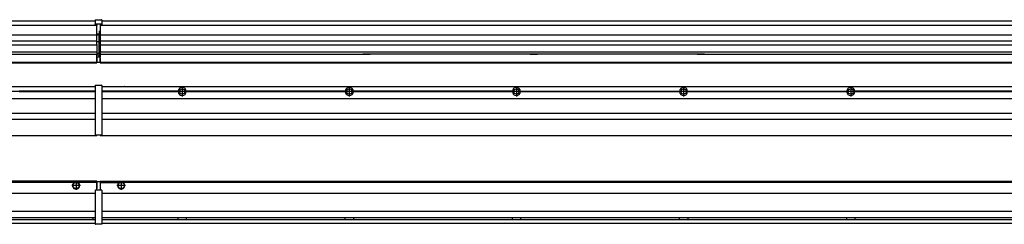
# Model space of a CAD drawing. Header units: inches. Extents: x -381 to 9045, y -418 to 176.
# Tile 22 of 31: x 1975 to 3154, y -171 to 73. Entities that reach past the tile are written whole.
import ezdxf

# ---------------------------------------------------------------- set-up
doc = ezdxf.new("R2010")
doc.units = ezdxf.units.IN
doc.linetypes.add('DOT_CENTER', pattern=[14, 12, -1, 0, -1])
doc.layers.add('1', color=7, linetype='Continuous')

# ---------------------------------------------------------------- blocks, each defined once
blk = doc.blocks.new('Modulo_izq__L-KT___16', base_point=(624.4, -70.9))
at = {"color": 7, "linetype": 'Continuous'}
for p, q in [((658.4, -6.5), (2065.9, -6.5)), ((2039.2, -6.5), (2039.2, -6.5)), ((2039.2, -6.5), (2046.6, -6.5)), ((2046.7, -6.5), (2046.6, -6.5)), ((2065.9, -5.2), (2066, -5.1)), ((2065.9, -5.2), (2065.9, -5.2)), ((2065.9, -5.3), (2065.9, -5.2)), ((2065.9, -5.3), (2065.9, -5.5)), ((2065.9, -5.5), (2065.9, -44.2)), ((2066, -5.1), (2066.1, -5)), ((2066, -5.1), (2066, -5.1)), ((2066, -5.1), (2066, -5.1)), ((2066.1, -5), (2066.2, -5)), ((2066.1, -5), (2066.1, -5)), ((2066.2, -5), (2073.4, -5)), ((2073.4, -5), (2073.4, -5)), ((2073.5, -5), (2073.4, -5)), ((2073.5, -5.1), (2073.5, -5)), ((2073.6, -5.1), (2073.5, -5.1)), ((2073.6, -5.1), (2073.6, -5.1)), ((2073.6, -5.2), (2073.6, -5.1)), ((2073.6, -5.2), (2073.6, -5.2)), ((2073.6, -5.3), (2073.6, -5.2)), ((2073.6, -5.3), (2073.6, -5.5)), ((2073.6, -5.5), (2073.6, -44.2)), ((658.4, -20.8), (2065.9, -20.8)), ((2065.9, -12.2), (1974.8, -12.2)), ((2065.9, -12.5), (1974.8, -12.5)), ((2065.9, -12.8), (1974.8, -12.8)), ((658.4, -38.5), (2065.9, -38.5)), ((658.4, -45.5), (2065.9, -45.5)), ((2065.9, -44.2), (2065.9, -44.5)), ((2065.9, -44.5), (2065.9, -44.5)), ((2065.9, -44.5), (2065.9, -55.2)), ((2073.6, -44.2), (2073.6, -44.5)), ((2073.6, -44.5), (2073.6, -44.5)), ((2073.6, -44.5), (2073.6, -55.2)), ((2065.9, -55.2), (2065.9, -55.2)), ((2065.9, -55.2), (2065.9, -55.7)), ((2065.9, -55.7), (2065.9, -64)), ((2073.6, -55.2), (2073.6, -55.2)), ((2073.6, -55.2), (2073.6, -55.7)), ((2073.6, -55.7), (2073.6, -64)), ((658.4, -65), (2067.9, -65)), ((2065.9, -64), (2065.9, -64.3)), ((2065.9, -64.3), (2065.9, -64.4)), ((2065.9, -64.3), (2065.9, -64.3)), ((2065.9, -64.4), (2066, -64.4)), ((2066, -64.4), (2066, -64.5)), ((2066, -64.5), (2066.1, -64.5)), ((2066, -64.5), (2066, -64.5)), ((2066.1, -64.5), (2066.2, -64.5)), ((2066.1, -64.5), (2066.1, -64.5)), ((2066.2, -64.5), (2073.4, -64.5)), ((2067.9, -64.5), (2067.9, -65)), ((2073.4, -64.5), (2073.4, -64.5)), ((2073.5, -64.5), (2073.4, -64.5)), ((2073.5, -64.5), (2073.5, -64.5)), ((2073.6, -64.5), (2073.5, -64.5)), ((2073.6, -64), (2073.6, -64.3)), ((2073.6, -64.3), (2073.6, -64.4)), ((2073.6, -64.3), (2073.6, -64.3)), ((2073.6, -64.4), (2073.6, -64.5)), ((2073.6, -64.4), (2073.6, -64.4))]:
    blk.add_line(p, q, dxfattribs=at)
at = {"layer": '1', "color": 2, "linetype": 'DOT_CENTER'}
blk.add_line((1975.8, -12.5), (1964, -12.5), dxfattribs=at)
blk = doc.blocks.new('Modulos_intermedio__FL-14___21', base_point=(2071.9, -65))
at = {"color": 7, "linetype": 'Continuous'}
for p, q in [((2073.6, -6.5), (3465.9, -6.5)), ((2093.2, -6.5), (2093.2, -6.5)), ((2093.2, -6.5), (2100.6, -6.5)), ((2100.7, -6.5), (2100.6, -6.5)), ((2167.2, -10.9), (2167.2, -11)), ((2165, -12.2), (2073.6, -12.2)), ((2165, -12.5), (2073.6, -12.5)), ((2165, -12.8), (2073.6, -12.8)), ((2073.6, -20.8), (3465.9, -20.8)), ((2165, -12.5), (2165, -12.2)), ((2165, -12.8), (2165, -12.5)), ((2167.2, -14.1), (2167.2, -14.1)), ((2174.8, -12.2), (2174.8, -12.5)), ((2365, -12.2), (2174.8, -12.2)), ((2365, -12.5), (2174.8, -12.5)), ((2174.8, -12.5), (2174.8, -12.8)), ((2365, -12.8), (2174.8, -12.8)), ((2365, -12.5), (2365, -12.2)), ((2365, -12.8), (2365, -12.5)), ((2565, -12.2), (2374.8, -12.2)), ((2374.8, -12.2), (2374.8, -12.5)), ((2565, -12.5), (2374.8, -12.5)), ((2374.8, -12.5), (2374.8, -12.8)), ((2565, -12.8), (2374.8, -12.8)), ((2565, -12.5), (2565, -12.2)), ((2565, -12.8), (2565, -12.5)), ((2574.8, -12.2), (2765, -12.2)), ((2574.8, -12.2), (2574.8, -12.5)), ((2574.8, -12.5), (2574.8, -12.8)), ((2765, -12.5), (2574.8, -12.5)), ((2765, -12.8), (2574.8, -12.8)), ((2765, -12.5), (2765, -12.2)), ((2765, -12.8), (2765, -12.5)), ((2774.8, -12.2), (2774.8, -12.5)), ((2774.8, -12.2), (2965, -12.2)), ((2774.8, -12.5), (2774.8, -12.8)), ((2965, -12.5), (2774.8, -12.5)), ((2965, -12.8), (2774.8, -12.8)), ((2965, -12.5), (2965, -12.2)), ((2965, -12.8), (2965, -12.5)), ((2974.8, -12.5), (2974.8, -12.2)), ((3165, -12.2), (2974.8, -12.2)), ((2974.8, -12.8), (2974.8, -12.5)), ((3165, -12.5), (2974.8, -12.5)), ((3165, -12.8), (2974.8, -12.8)), ((2073.6, -38.5), (3465.9, -38.5)), ((2073.6, -45.5), (3465.9, -45.5)), ((2071.9, -64.5), (2071.9, -65)), ((2071.9, -65), (3467.9, -65))]:
    blk.add_line(p, q, dxfattribs=at)
for centre in [(2169.9, -12.5), (2369.9, -12.5), (2569.9, -12.5), (2769.9, -12.5), (2969.9, -12.5)]:
    blk.add_circle(centre, 3.15, dxfattribs=at)
for centre, start, end in [((2169.9, -12.5), 3.5101, 176.4899), ((2369.9, -12.5), 3.5101, 176.4899), ((2569.9, -12.5), 3.5101, 176.4899), ((2769.9, -12.5), 3.5101, 176.4899), ((2969.9, -12.5), 3.5101, 176.4899), ((2169.9, -12.5), 183.5101, 356.4899), ((2369.9, -12.5), 183.5101, 356.4899), ((2569.9, -12.5), 183.5101, 356.4899), ((2769.9, -12.5), 183.5101, 356.4899), ((2969.9, -12.5), 183.5101, 356.4899)]:
    blk.add_arc(centre, 4.9, start, end, dxfattribs=at)
at = {"layer": '1', "color": 2, "linetype": 'DOT_CENTER'}
for p, q in [((2169.9, -6.6), (2169.9, -18.4)), ((2169.9, -8.4), (2169.9, -16.7)), ((2369.9, -6.6), (2369.9, -18.4)), ((2369.9, -8.4), (2369.9, -16.7)), ((2569.9, -6.6), (2569.9, -18.4)), ((2569.9, -8.4), (2569.9, -16.7)), ((2769.9, -6.6), (2769.9, -18.4)), ((2769.9, -8.4), (2769.9, -16.7)), ((2969.9, -6.6), (2969.9, -18.4)), ((2969.9, -8.4), (2969.9, -16.7)), ((2175.8, -12.5), (2164, -12.5)), ((2174.1, -12.5), (2165.8, -12.5)), ((2375.8, -12.5), (2364, -12.5)), ((2374.1, -12.5), (2365.8, -12.5)), ((2575.8, -12.5), (2564, -12.5)), ((2574.1, -12.5), (2565.8, -12.5)), ((2775.8, -12.5), (2764, -12.5)), ((2774.1, -12.5), (2765.8, -12.5)), ((2975.8, -12.5), (2964, -12.5)), ((2974.1, -12.5), (2965.8, -12.5))]:
    blk.add_line(p, q, dxfattribs=at)
blk = doc.blocks.new('L-80__23', base_point=(624.4, -93))
for name, p in [('Modulo_izq__L-KT___16', (624.4, -70.9)), ('Modulos_intermedio__FL-14___21', (2071.9, -65))]:
    blk.add_blockref(name, p)
blk = doc.blocks.new('Alzado2', base_point=(2899, -49))
blk.add_blockref('L-80__23', (624.4, -93))
blk = doc.blocks.new('Modulo_izq__L-KT___30', base_point=(624.4, 22))
at = {"color": 7, "linetype": 'Continuous'}
for p, q in [((658.4, 72), (2065.9, 72)), ((2065.9, 73.3), (2066, 73.4)), ((2065.9, 73.3), (2065.9, 73.3)), ((2065.9, 73.2), (2065.9, 73.3)), ((2065.9, 73.2), (2065.9, 73.2)), ((2065.9, 73.2), (2065.9, 73.2)), ((2065.9, 73.2), (2065.9, 68.3)), ((2066, 73.4), (2066.1, 73.5)), ((2066, 73.4), (2066, 73.4)), ((2066, 73.4), (2066, 73.4)), ((2066.1, 73.5), (2066.2, 73.5)), ((2066.1, 73.5), (2066.1, 73.5)), ((2066.2, 73.5), (2073.4, 73.5)), ((2073.4, 73.5), (2073.4, 73.5)), ((2073.5, 73.5), (2073.4, 73.5)), ((2073.5, 73.4), (2073.5, 73.5)), ((2073.6, 73.4), (2073.5, 73.4)), ((2073.6, 73.4), (2073.6, 73.4)), ((2073.6, 73.3), (2073.6, 73.4)), ((2073.6, 73.3), (2073.6, 73.3)), ((2073.6, 73.2), (2073.6, 73.3)), ((2073.6, 73.2), (2073.6, 73.2)), ((2073.6, 73.2), (2073.6, 73.2)), ((2073.6, 73.2), (2073.6, 68.3)), ((778.9, 67), (2067.9, 67)), ((2065.9, 68.3), (2066, 68.4)), ((2065.9, 68.3), (2065.9, 68.4)), ((2065.9, 68.3), (2065.9, 68.3)), ((2065.9, 68.2), (2065.9, 68.3)), ((2065.9, 68.3), (2065.9, 68.2)), ((2065.9, 68.2), (2065.9, 68)), ((2065.9, 68), (2065.9, 67.7)), ((2065.9, 67.7), (2065.9, 67.7)), ((2065.9, 67.6), (2065.9, 67.7)), ((2066, 67.6), (2065.9, 67.6)), ((2066, 68.4), (2066.1, 68.5)), ((2066, 68.4), (2066.1, 68.5)), ((2066, 68.4), (2066, 68.4)), ((2066, 68.4), (2066, 68.4)), ((2066, 68.4), (2066, 68.4)), ((2066, 67.6), (2066, 67.6)), ((2066, 67.5), (2066, 67.6)), ((2066.1, 67.5), (2066, 67.5)), ((2066.1, 68.5), (2066.2, 68.5)), ((2066.1, 68.5), (2066.1, 68.5)), ((2066.1, 67.5), (2066.1, 67.5)), ((2066.2, 67.5), (2066.1, 67.5)), ((2066.2, 68.5), (2073.4, 68.5)), ((2066.2, 67.5), (2067.9, 67.5)), ((2067.9, 68), (2067.9, 67)), ((2067.9, 67), (2067.9, 66.5)), ((2067.9, 55.4), (2067.9, 66.5)), ((2071.6, 59.5), (2070.2, 59.5)), ((2070.4, 59.5), (2070.4, 56.5)), ((2071.6, 68), (2071.6, 60.4)), ((2071.6, 67.5), (2073.4, 67.5)), ((2071.6, 60.4), (2071.9, 60.4)), ((2071.6, 59.3), (2071.6, 59.5)), ((2071.6, 59.5), (2071.9, 59.5)), ((2071.6, 47), (2071.6, 59.3)), ((2073.4, 68.5), (2073.4, 68.5)), ((2073.5, 68.5), (2073.4, 68.5)), ((2073.4, 67.5), (2073.5, 67.5)), ((2073.4, 67.5), (2073.4, 67.5)), ((2073.6, 68.4), (2073.5, 68.5)), ((2073.5, 68.4), (2073.5, 68.5)), ((2073.6, 68.4), (2073.5, 68.4)), ((2073.5, 67.5), (2073.6, 67.6)), ((2073.5, 67.5), (2073.5, 67.5)), ((2073.6, 68.4), (2073.6, 68.4)), ((2073.6, 68.4), (2073.6, 68.4)), ((2073.6, 68.3), (2073.6, 68.4)), ((2073.6, 68.3), (2073.6, 68.4)), ((2073.6, 68.3), (2073.6, 68.2)), ((2073.6, 68.3), (2073.6, 68.3)), ((2073.6, 68.2), (2073.6, 68.3)), ((2073.6, 68.2), (2073.6, 68)), ((2073.6, 68), (2073.6, 67.7)), ((2073.6, 67.7), (2073.6, 67.7)), ((2073.6, 67.6), (2073.6, 67.7)), ((2073.6, 67.6), (2073.6, 67.6)), ((2073.6, 67.6), (2073.6, 67.6)), ((808.2, 55.2), (2067.9, 55.2)), ((2067.9, 47.8), (808.2, 47.8)), ((2070.2, 56), (2067.9, 56)), ((2067.9, 55.5), (2070.2, 55.5)), ((2067.9, 55.4), (2067.9, 55.2)), ((2067.9, 47.8), (2067.9, 55.2)), ((2067.9, 47.8), (2067.9, 47.5)), ((2067.9, 43.9), (2067.9, 47.5)), ((2070.2, 55.5), (2070.2, 47)), ((2070.4, 56.3), (2070.4, 56.5)), ((2070.4, 56.2), (2070.4, 56.2)), ((2070.4, 56.2), (2070.4, 55.5)), ((2070.4, 47), (2070.4, 55.5)), ((808.2, 43.4), (2067.9, 43.4)), ((2070.2, 47), (2067.9, 47)), ((2067.9, 43.9), (2067.9, 43.4)), ((2067.9, 43.4), (2067.9, 42.4)), ((2067.9, 42.4), (2067.9, 36.1)), ((2067.9, 36.1), (2067.9, 34.5)), ((2070.2, 47), (2070.4, 47)), ((2070.4, 47), (2071.6, 47)), ((2070.4, 34), (2070.4, 47)), ((2071.9, 47), (2071.6, 47)), ((2071.6, 32.6), (2071.6, 47)), ((779.1, 32.2), (2067.9, 32.2)), ((2067.9, 34.5), (794.4, 34.5)), ((2067.9, 34.5), (2067.9, 34.4)), ((2067.9, 34.4), (2067.9, 32.2)), ((2070.2, 33), (2067.9, 33)), ((2067.9, 32.2), (2067.9, 32.2)), ((2067.9, 30.6), (2067.9, 32.2)), ((2070.2, 30.9), (2067.9, 30.9)), ((2067.9, 27.5), (2067.9, 30.6)), ((2067.9, 29), (2067.9, 30.6)), ((2067.9, 30.6), (2067.9, 30.6)), ((2067.9, 29), (2067.9, 23)), ((2067.9, 29), (2070.2, 29)), ((2067.9, 28.5), (2067.9, 28.5)), ((2067.9, 27.5), (2067.9, 27.5)), ((2067.9, 27.5), (2067.9, 27)), ((2067.9, 23), (2067.9, 27)), ((2070.2, 30.9), (2070.3, 30.9)), ((2070.2, 29), (2071.6, 29)), ((2070.3, 30.9), (2070.4, 30.8)), ((2070.4, 32.7), (2070.4, 34)), ((2070.4, 32.7), (2070.4, 32)), ((2070.4, 30.7), (2070.4, 32)), ((2070.4, 31.9), (2071.6, 31.9)), ((2070.4, 30.8), (2070.4, 30.7)), ((2070.4, 30.8), (2070.4, 30.8)), ((2070.4, 29), (2070.4, 30.7)), ((2071.9, 28.1), (2071.4, 27.9)), ((2071.6, 31.9), (2071.6, 32.6)), ((2071.6, 31.9), (2071.6, 30.3)), ((2071.6, 31.9), (2071.9, 31.8)), ((2071.6, 30.3), (2071.6, 29)), ((2071.9, 28.9), (2071.6, 29)), ((2071.6, 28), (2071.6, 23)), ((2071.6, 23.8), (2071.9, 23.9)), ((658.4, 22.5), (2067.9, 22.5)), ((658.4, 22), (2067.9, 22)), ((2067.9, 23.5), (2067.9, 23.5)), ((2067.9, 23), (2067.9, 22.5)), ((2067.9, 23), (2067.9, 22.5)), ((2067.9, 22.2), (2067.9, 22.5)), ((2067.9, 22.5), (2071.4, 22.5)), ((2067.9, 22.2), (2067.9, 22)), ((2071.6, 23), (2071.6, 22.7))]:
    blk.add_line(p, q, dxfattribs=at)
for centre, start, end in [((2070.2, 56.3), 270, 0), ((2070.2, 32.7), 0, 90), ((2071.4, 22.7), 270, 0)]:
    blk.add_arc(centre, 0.25, start, end, dxfattribs=at)
blk = doc.blocks.new('Modulos_intermedio__FL-14___35', base_point=(2071.9, 22))
at = {"color": 7, "linetype": 'Continuous'}
for p, q in [((2073.6, 72), (3465.9, 72)), ((2071.9, 67.5), (2071.9, 67)), ((2071.9, 67), (2071.9, 67)), ((2071.9, 67), (2071.9, 66.5)), ((2071.9, 67), (3467.9, 67)), ((2071.9, 66.5), (2071.9, 55.4)), ((2071.9, 55.4), (2071.9, 55.2)), ((2071.9, 55.2), (3467.9, 55.2)), ((2071.9, 55.2), (2071.9, 47.8)), ((3467.9, 47.8), (2071.9, 47.8)), ((2071.9, 47.8), (2071.9, 47.5)), ((2071.9, 47.5), (2071.9, 43.9)), ((2071.9, 43.9), (2071.9, 43.4)), ((2071.9, 43.4), (3467.9, 43.4)), ((2071.9, 43.4), (2071.9, 42.4)), ((2071.9, 42.4), (2071.9, 36.1)), ((2071.9, 36.1), (2071.9, 34.5)), ((3467.9, 34.5), (2071.9, 34.5)), ((2071.9, 34.5), (2071.9, 34.4)), ((2071.9, 34.4), (2071.9, 32.2)), ((2071.9, 32.2), (2071.9, 32.2)), ((2071.9, 27.5), (2071.9, 32.2)), ((2071.9, 32.2), (2386.2, 32.2)), ((2071.9, 27.5), (2071.9, 27)), ((2071.9, 23), (2071.9, 27)), ((2386.2, 32.2), (2386.2, 32.2)), ((2386.2, 32.2), (2386.2, 32.2)), ((2386.2, 32.2), (2394.9, 32.2)), ((2394.9, 32.2), (2386.2, 32.2)), ((2386.2, 32.2), (2394.9, 32.2)), ((2394.9, 32.2), (2394.9, 32.2)), ((2394.9, 32.2), (2394.9, 32.2)), ((2586.2, 32.2), (2394.9, 32.2)), ((2586.2, 32.2), (2594.9, 32.2)), ((2586.2, 32.2), (2586.2, 32.2)), ((2594.9, 32.2), (2586.2, 32.2)), ((2586.2, 32.2), (2586.2, 32.2)), ((2586.2, 32.2), (2594.9, 32.2)), ((2594.9, 32.2), (2594.9, 32.2)), ((2594.9, 32.2), (2594.9, 32.2)), ((2786.2, 32.2), (2594.9, 32.2)), ((2786.2, 32.2), (2786.2, 32.2)), ((2786.2, 32.2), (2794.9, 32.2)), ((2786.2, 32.2), (2794.9, 32.2)), ((2794.9, 32.2), (2786.2, 32.2)), ((2786.2, 32.2), (2786.2, 32.2)), ((2794.9, 32.2), (2794.9, 32.2)), ((2794.9, 32.2), (2794.9, 32.2)), ((2794.9, 32.2), (3467.9, 32.2)), ((2071.9, 23), (2071.9, 22.5)), ((2071.9, 22.5), (2071.9, 22.2)), ((2071.9, 22.5), (3467.9, 22.5)), ((2071.9, 22.2), (2071.9, 22)), ((2071.9, 22), (3467.9, 22))]:
    blk.add_line(p, q, dxfattribs=at)
blk = doc.blocks.new('L-80__37', base_point=(624.4, 22))
for name, p in [('Modulo_izq__L-KT___30', (624.4, 22)), ('Modulos_intermedio__FL-14___35', (2071.9, 22))]:
    blk.add_blockref(name, p)
blk = doc.blocks.new('Inferior2', base_point=(2899, 47.7))
blk.add_blockref('L-80__37', (624.4, 22))
blk = doc.blocks.new('Modulo_izq__L-KT___44', base_point=(624.4, -171.5))
at = {"color": 7, "linetype": 'Continuous'}
for p, q in [((2067.9, -120), (783.3, -120)), ((2040.5, -121.5), (808.8, -121.5)), ((2041.5, -121), (2040.5, -121.5)), ((2042.9, -120.7), (2041.5, -121)), ((2044.4, -121), (2042.9, -120.7)), ((2045.3, -121.5), (2044.4, -121)), ((2067.9, -121.5), (2045.3, -121.5)), ((2067.9, -121.5), (2067.9, -120)), ((2067.9, -120.5), (2067.9, -121)), ((2071.4, -120.5), (2067.9, -120.5)), ((2067.9, -121), (2067.9, -128.6)), ((2067.9, -121.5), (2067.9, -121.5)), ((2067.9, -128.6), (2067.9, -121.5)), ((2067.9, -122.5), (2067.9, -122.5)), ((2067.9, -126.5), (2067.9, -126.5)), ((2067.9, -130.5), (2067.9, -128.6)), ((2067.9, -128.6), (2067.9, -128.6)), ((2071.6, -120.7), (2071.6, -121)), ((2071.6, -121), (2071.6, -130)), ((2071.6, -121.8), (2071.9, -121.9)), ((2071.6, -128.9), (2071.9, -129)), ((781.4, -134), (2065.9, -134)), ((2065.9, -130.6), (2066, -130.6)), ((2065.9, -130.7), (2065.9, -130.6)), ((2065.9, -130.7), (2065.9, -131)), ((2065.9, -130.7), (2065.9, -130.7)), ((2065.9, -131), (2065.9, -171)), ((2066, -130.5), (2066.1, -130.5)), ((2066, -130.6), (2066, -130.5)), ((2066, -130.6), (2066, -130.6)), ((2066.1, -130.5), (2066.2, -130.5)), ((2066.1, -130.5), (2066.1, -130.5)), ((2067.9, -130.5), (2066.2, -130.5)), ((2071.6, -130.5), (2067.9, -130.5)), ((2071.6, -130), (2071.6, -130.3)), ((2071.6, -130.3), (2071.6, -130.5)), ((2073.4, -130.5), (2071.6, -130.5)), ((2073.4, -130.5), (2073.4, -130.5)), ((2073.5, -130.5), (2073.4, -130.5)), ((2073.5, -130.5), (2073.5, -130.5)), ((2073.6, -130.6), (2073.5, -130.5)), ((2073.6, -130.6), (2073.6, -130.6)), ((2073.6, -130.6), (2073.6, -130.6)), ((2073.6, -130.7), (2073.6, -130.6)), ((2073.6, -130.7), (2073.6, -131)), ((2073.6, -130.7), (2073.6, -130.7)), ((2073.6, -131), (2073.6, -171)), ((781.2, -163.2), (2065.9, -163.2)), ((2065.9, -156), (781.4, -156)), ((2062.9, -163.7), (2063, -163.4)), ((2062.9, -163.7), (2062.9, -164.2)), ((2062.9, -164.2), (2062.9, -165.2)), ((2063, -163.4), (2063.2, -163.2)), ((658.4, -170), (2065.9, -170)), ((779.7, -165.7), (2065.9, -165.7)), ((2062.9, -165.2), (2063, -165.5)), ((2063, -165.5), (2063.2, -165.7)), ((2065.9, -171), (2065.9, -171.2)), ((2065.9, -171.2), (2065.9, -171.3)), ((2065.9, -171.3), (2066, -171.4)), ((2065.9, -171.3), (2065.9, -171.3)), ((2066, -171.4), (2066.1, -171.5)), ((2066, -171.4), (2066, -171.4)), ((2066, -171.4), (2066, -171.4)), ((2066.1, -171.5), (2066.2, -171.5)), ((2066.1, -171.5), (2066.1, -171.5)), ((2073.4, -171.5), (2066.2, -171.5)), ((2073.4, -171.5), (2073.4, -171.5)), ((2073.5, -171.5), (2073.4, -171.5)), ((2073.5, -171.4), (2073.5, -171.5)), ((2073.6, -171.4), (2073.5, -171.4)), ((2073.6, -171), (2073.6, -171.2)), ((2073.6, -171.2), (2073.6, -171.3)), ((2073.6, -171.3), (2073.6, -171.4)), ((2073.6, -171.3), (2073.6, -171.3)), ((2073.6, -171.4), (2073.6, -171.4))]:
    blk.add_line(p, q, dxfattribs=at)
for radius in [4, 3.7]:
    blk.add_circle((2042.9, -125), radius, dxfattribs=at)
for centre, radius, start, end in [((2042.9, -125), 4.25, 124.5603, 55.4397), ((2071.4, -120.7), 0.25, 0, 90)]:
    blk.add_arc(centre, radius, start, end, dxfattribs=at)
at = {"layer": '1', "color": 2, "linetype": 'DOT_CENTER'}
for p, q in [((2048.2, -125), (2037.7, -125)), ((2047.9, -125), (2037.9, -125)), ((2042.9, -119.7), (2042.9, -130.2)), ((2042.9, -120), (2042.9, -130))]:
    blk.add_line(p, q, dxfattribs=at)
blk = doc.blocks.new('Modulos_intermedio__FL-14___48', base_point=(2071.9, -171.5))
at = {"color": 7, "linetype": 'Continuous'}
for p, q in [((2071.9, -120), (2071.9, -121.5)), ((2071.9, -120), (3467.9, -120)), ((2071.9, -121.5), (2094.5, -121.5)), ((2071.9, -121.5), (2071.9, -130.5)), ((2094.5, -121.5), (2095.5, -121)), ((2095.5, -121), (2096.9, -120.7)), ((2096.9, -120.7), (2098.4, -121)), ((2098.4, -121), (2099.3, -121.5)), ((3440.5, -121.5), (2099.3, -121.5)), ((2073.6, -134), (3465.9, -134)), ((3465.9, -156), (2073.6, -156)), ((2073.6, -163.2), (3465.9, -163.2)), ((2165, -163.3), (2165, -163.2)), ((2165, -163.6), (2165, -163.3)), ((2165, -164.2), (2165, -163.6)), ((2165, -164.6), (2165, -164.2)), ((2165, -165.6), (2165, -164.6)), ((2174.8, -163.2), (2174.8, -163.3)), ((2174.8, -163.3), (2174.8, -163.5)), ((2174.8, -163.5), (2174.8, -164.2)), ((2174.8, -164.2), (2174.8, -164.7)), ((2174.8, -164.7), (2174.8, -165.4)), ((2365, -163.3), (2365, -163.2)), ((2365, -163.5), (2365, -163.3)), ((2365, -164.2), (2365, -163.5)), ((2365, -164.7), (2365, -164.2)), ((2365, -165.4), (2365, -164.7)), ((2374.8, -163.2), (2374.8, -163.3)), ((2374.8, -163.3), (2374.8, -163.5)), ((2374.8, -163.5), (2374.8, -164.2)), ((2374.8, -164.2), (2374.8, -164.7)), ((2374.8, -164.7), (2374.8, -165.4)), ((2565, -163.3), (2565, -163.2)), ((2565, -163.5), (2565, -163.3)), ((2565, -164.2), (2565, -163.5)), ((2565, -164.7), (2565, -164.2)), ((2565, -165.4), (2565, -164.7)), ((2574.8, -163.2), (2574.8, -163.3)), ((2574.8, -163.3), (2574.8, -163.5)), ((2574.8, -163.5), (2574.8, -164.2)), ((2574.8, -164.2), (2574.8, -164.7)), ((2574.8, -164.7), (2574.8, -165.4)), ((2765, -163.3), (2765, -163.2)), ((2765, -163.5), (2765, -163.3)), ((2765, -164.2), (2765, -163.5)), ((2765, -164.7), (2765, -164.2)), ((2765, -165.4), (2765, -164.7)), ((2774.8, -163.2), (2774.8, -163.3)), ((2774.8, -163.3), (2774.8, -163.5)), ((2774.8, -163.5), (2774.8, -164.2)), ((2774.8, -164.2), (2774.8, -164.7)), ((2774.8, -164.7), (2774.8, -165.4)), ((2965, -163.2), (2965, -163.3)), ((2965, -163.3), (2965, -163.5)), ((2965, -163.5), (2965, -164.2)), ((2965, -164.2), (2965, -164.7)), ((2965, -164.7), (2965, -165.4)), ((2974.8, -163.2), (2974.8, -163.3)), ((2974.8, -163.3), (2974.8, -163.5)), ((2974.8, -163.5), (2974.8, -164.2)), ((2974.8, -164.2), (2974.8, -164.7)), ((2974.8, -164.7), (2974.8, -165.4)), ((2073.6, -165.7), (3465.9, -165.7)), ((2073.6, -170), (3465.9, -170)), ((2165, -165.7), (2165, -165.6)), ((2174.8, -165.4), (2174.8, -165.7)), ((2174.8, -165.7), (2174.8, -165.7)), ((2365, -165.7), (2365, -165.4)), ((2365, -165.7), (2365, -165.7)), ((2374.8, -165.4), (2374.8, -165.7)), ((2374.8, -165.7), (2374.8, -165.7)), ((2565, -165.7), (2565, -165.4)), ((2565, -165.7), (2565, -165.7)), ((2574.8, -165.4), (2574.8, -165.7)), ((2574.8, -165.7), (2574.8, -165.7)), ((2765, -165.7), (2765, -165.4)), ((2765, -165.7), (2765, -165.7)), ((2774.8, -165.4), (2774.8, -165.7)), ((2774.8, -165.7), (2774.8, -165.7)), ((2965, -165.4), (2965, -165.7)), ((2965, -165.7), (2965, -165.7)), ((2974.8, -165.4), (2974.8, -165.7)), ((2974.8, -165.7), (2974.8, -165.7))]:
    blk.add_line(p, q, dxfattribs=at)
for radius in [4, 3.7]:
    blk.add_circle((2096.9, -125), radius, dxfattribs=at)
blk.add_arc((2096.9, -125), 4.25, 124.5603, 55.4397, dxfattribs=at)
at = {"layer": '1', "color": 2, "linetype": 'DOT_CENTER'}
for p, q in [((2102.2, -125), (2091.7, -125)), ((2101.9, -125), (2091.9, -125)), ((2096.9, -119.7), (2096.9, -130.2)), ((2096.9, -120), (2096.9, -130))]:
    blk.add_line(p, q, dxfattribs=at)
blk = doc.blocks.new('L-80__49', base_point=(624.4, -171.5))
for name, p in [('Modulo_izq__L-KT___44', (624.4, -171.5)), ('Modulos_intermedio__FL-14___48', (2071.9, -171.5))]:
    blk.add_blockref(name, p)
blk = doc.blocks.new('Superior1', base_point=(2899, -145.7))
blk.add_blockref('L-80__49', (624.4, -171.5))

msp = doc.modelspace()

# ---------------------------------------------------------------- block references
for name, p in [('Inferior2', (2899, 47.7)), ('Alzado2', (2899, -49)), ('Superior1', (2899, -145.7))]:
    msp.add_blockref(name, p)

doc.saveas('drawing.dxf')
